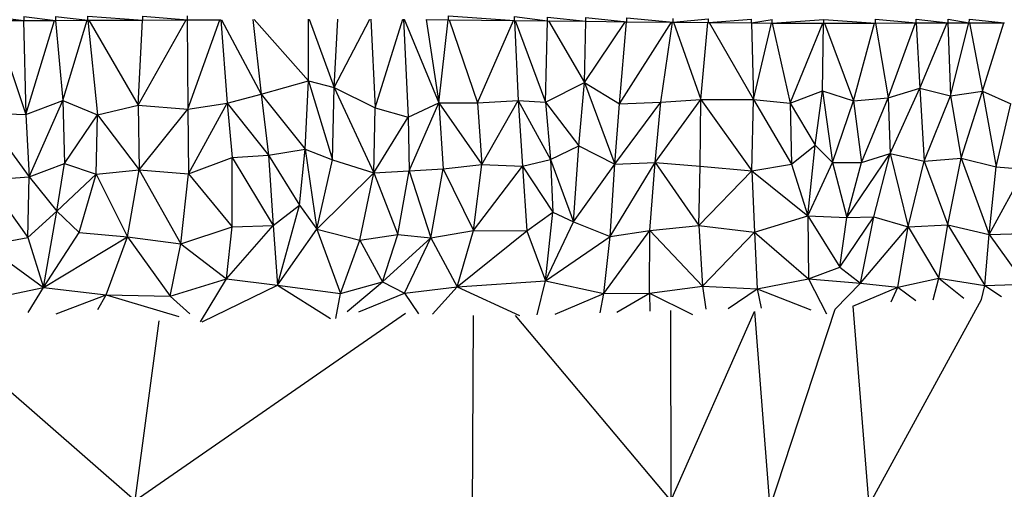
# Model space of a CAD drawing. Header units: millimetres. Extents: x 0 to 2209, y 0 to 979.
# Tile 19 of 27: x 1446 to 1760, y 620 to 770. Entities that reach past the tile are written whole.
import ezdxf

# ---------------------------------------------------------------- set-up
doc = ezdxf.new("R2010")
doc.units = ezdxf.units.MM
doc.header["$MEASUREMENT"] = 0
doc.layers.add('Crea2D$visibili$tangenti', color=7, linetype='Continuous', true_color=0x000000)

msp = doc.modelspace()

# ---------------------------------------------------------------- linework, layer by layer
at = {"layer": 'Crea2D$visibili$tangenti'}
for p, q in [((1438.19, 770.79), (1447.75, 769.57)), ((1438.19, 769.52), (1447.75, 769.57)), ((1438.34, 769.52), (1448.37, 739.57)), ((1447.66, 769.57), (1448.37, 739.57)), ((1447.7, 770.82), (1457.83, 769.6)), ((1447.7, 770.82), (1447.75, 769.57)), ((1447.75, 769.57), (1457.83, 769.6)), ((1448.37, 739.57), (1457.55, 769.6)), ((1457.78, 770.85), (1457.83, 769.6)), ((1457.78, 770.85), (1468.12, 769.65)), ((1457.78, 769.6), (1460.12, 744.02)), ((1457.83, 769.6), (1468.12, 769.65)), ((1460.12, 744.02), (1467.89, 769.65)), ((1468.12, 769.65), (1468.12, 770.9)), ((1468.12, 770.9), (1485.62, 769.71)), ((1468.12, 769.65), (1485.62, 769.71)), ((1468.13, 769.65), (1471.2, 739.46)), ((1468.41, 769.65), (1484.2, 742.54)), ((1484.2, 742.54), (1499.49, 769.76)), ((1484.2, 742.54), (1485.54, 769.71)), ((1485.62, 769.71), (1485.62, 770.96)), ((1485.62, 770.96), (1499.88, 769.76)), ((1485.62, 769.71), (1499.88, 769.76)), ((1499.83, 769.76), (1499.98, 741.32)), ((1499.88, 769.76), (1499.88, 771.01)), ((1499.88, 769.76), (1510.48, 769.81)), ((1499.98, 741.32), (1510.22, 769.81)), ((1510.48, 769.81), (1512.52, 743.17)), ((1510.75, 769.81), (1523.43, 746.12)), ((1520.69, 769.89), (1523.43, 746.12)), ((1521.14, 769.89), (1538.48, 750.31)), ((1538.48, 750.31), (1538.48, 769.94)), ((1538.7, 769.94), (1546.62, 748.16)), ((1546.62, 748.16), (1557.97, 769.99)), ((1546.62, 748.16), (1547.8, 769.97)), ((1558.31, 769.99), (1559.73, 741.77)), ((1559.73, 741.77), (1568.54, 769.96)), ((1568.75, 769.96), (1570.23, 738.71)), ((1568.97, 769.95), (1580, 743.33)), ((1575.97, 769.88), (1580, 743.33)), ((1575.98, 769.88), (1583.14, 769.8)), ((1580, 743.33), (1583.02, 769.8)), ((1583.14, 769.8), (1583.14, 771.02)), ((1583.14, 771.02), (1604.14, 769.57)), ((1583.14, 769.8), (1604.11, 769.57)), ((1583.29, 769.8), (1592.28, 743.35)), ((1592.28, 743.35), (1603.82, 769.57)), ((1604.11, 769.57), (1605.29, 744.1)), ((1604.14, 769.57), (1604.14, 770.79)), ((1604.14, 770.79), (1614.69, 769.46)), ((1604.14, 769.57), (1614.69, 769.46)), ((1604.31, 769.57), (1614, 743.51)), ((1614, 743.51), (1614.62, 769.46)), ((1614.69, 769.46), (1614.69, 770.66)), ((1614.69, 770.66), (1626.91, 769.32)), ((1614.69, 769.46), (1626.91, 769.32)), ((1614.99, 769.46), (1626.44, 749.78)), ((1626.44, 749.78), (1626.85, 769.32)), ((1626.44, 749.78), (1639.5, 769.19)), ((1626.91, 769.32), (1626.91, 770.53)), ((1626.91, 770.53), (1639.97, 769.18)), ((1626.91, 769.32), (1639.97, 769.18)), ((1637.61, 743.06), (1639.86, 769.18)), ((1637.61, 743.06), (1654.2, 769.04)), ((1639.97, 769.18), (1639.97, 770.39)), ((1639.97, 770.39), (1654.64, 769.03)), ((1639.97, 769.18), (1654.64, 769.03)), ((1650.72, 743.52), (1654.5, 769.03)), ((1654.64, 769.03), (1654.64, 770.23)), ((1654.64, 769.03), (1665.93, 770.09)), ((1654.64, 769.03), (1665.93, 768.92)), ((1654.81, 769.03), (1663.47, 744.42)), ((1663.47, 744.42), (1665.77, 768.92)), ((1665.93, 768.92), (1665.93, 770.09)), ((1665.93, 768.92), (1679.67, 769.95)), ((1665.93, 768.92), (1679.67, 768.77)), ((1666.18, 768.92), (1680.34, 744.39)), ((1679.67, 768.77), (1679.67, 769.95)), ((1679.67, 768.77), (1686.2, 769.88)), ((1686.2, 768.71), (1702.75, 769.89)), ((1686.2, 768.71), (1686.2, 769.88)), ((1702.75, 769.89), (1719.16, 768.74)), ((1702.75, 768.72), (1702.75, 769.89)), ((1719.16, 768.74), (1719.16, 769.93)), ((1719.16, 769.93), (1732.16, 768.76)), ((1732.16, 768.76), (1732.16, 769.95)), ((1732.16, 769.95), (1742.35, 768.78)), ((1742.35, 768.78), (1742.35, 769.96)), ((1742.35, 769.96), (1749.08, 768.78)), ((1749.08, 768.78), (1749.14, 769.96)), ((1749.14, 769.96), (1760.32, 768.79)), ((1679.63, 768.77), (1680.34, 744.39)), ((1679.67, 768.77), (1686.2, 768.71)), ((1680.34, 744.39), (1686, 768.71)), ((1686.2, 768.71), (1702.75, 768.72)), ((1686.28, 768.71), (1691.94, 743.21)), ((1691.94, 743.21), (1702.39, 768.72)), ((1702.28, 747.19), (1702.64, 768.72)), ((1702.75, 768.72), (1719.15, 768.74)), ((1702.88, 768.72), (1712.15, 743.98)), ((1712.15, 743.98), (1718.88, 768.74)), ((1719.15, 768.74), (1723.23, 744.9)), ((1719.16, 768.74), (1732.14, 768.76)), ((1723.23, 744.9), (1731.88, 768.76)), ((1732.14, 768.76), (1733.31, 748.04)), ((1732.16, 768.76), (1742.35, 768.78)), ((1733.31, 748.04), (1741.98, 768.78)), ((1742.27, 768.78), (1743.12, 745.53)), ((1742.35, 768.78), (1749.08, 768.78)), ((1743.12, 745.53), (1748.88, 768.78)), ((1749.08, 768.78), (1760.31, 768.79)), ((1749.15, 768.78), (1753.31, 747.07)), ((1753.31, 747.07), (1760.07, 768.79)), ((1523.43, 746.12), (1538.48, 750.31)), ((1537.38, 728.56), (1538.48, 750.31)), ((1538.48, 750.31), (1546.62, 748.16)), ((1538.48, 750.31), (1546.1, 725.14)), ((1546.1, 725.14), (1546.62, 748.16)), ((1546.62, 748.16), (1559.32, 721.05)), ((1546.62, 748.16), (1559.73, 741.77)), ((1614, 743.51), (1626.44, 749.78)), ((1624.61, 729.67), (1626.44, 749.78)), ((1626.44, 749.78), (1636.1, 723.75)), ((1626.44, 749.78), (1637.61, 743.06)), ((1691.94, 743.21), (1702.28, 747.19)), ((1699.93, 729.82), (1702.28, 747.19)), ((1702.28, 747.19), (1705.52, 724.3)), ((1702.28, 747.19), (1712.15, 743.98)), ((1723.23, 744.9), (1733.31, 748.04)), ((1723.85, 727.23), (1733.31, 748.04)), ((1733.31, 748.04), (1734.71, 724.76)), ((1733.31, 748.04), (1743.12, 745.53)), ((1743.12, 745.53), (1753.31, 747.07)), ((1746.52, 725.71), (1753.31, 747.07)), ((1753.31, 747.07), (1757.59, 722.93)), ((1753.31, 747.07), (1762.35, 742.98)), ((1448.37, 739.57), (1460.12, 744.02)), ((1449.41, 719.77), (1460.12, 744.02)), ((1460.12, 744.02), (1460.75, 724)), ((1460.12, 744.02), (1471.2, 739.46)), ((1512.52, 743.17), (1523.43, 746.12)), ((1523.43, 746.12), (1537.38, 728.56)), ((1523.43, 746.12), (1525.68, 726.64)), ((1592.28, 743.35), (1605.29, 744.1)), ((1593.74, 723.63), (1605.29, 744.1)), ((1605.29, 744.1), (1615.62, 725.29)), ((1605.29, 744.1), (1614, 743.51)), ((1605.29, 744.1), (1606.64, 723.18)), ((1648.95, 724.28), (1663.47, 744.42)), ((1650.72, 743.52), (1663.47, 744.42)), ((1663.26, 723.16), (1663.47, 744.42)), ((1663.47, 744.42), (1679.77, 721.64)), ((1663.47, 744.42), (1680.34, 744.39)), ((1679.77, 721.64), (1680.34, 744.39)), ((1680.34, 744.39), (1691.94, 743.21)), ((1680.34, 744.39), (1692.46, 723.77)), ((1705.52, 724.3), (1712.15, 743.98)), ((1712.15, 743.98), (1723.23, 744.9)), ((1712.15, 743.98), (1714.76, 724.27)), ((1714.76, 724.27), (1723.23, 744.9)), ((1723.23, 744.9), (1723.85, 727.23)), ((1734.71, 724.76), (1743.12, 745.53)), ((1743.12, 745.53), (1746.52, 725.71)), ((1471.2, 739.46), (1484.2, 742.54)), ((1484.2, 742.54), (1499.98, 741.32)), ((1484.2, 742.54), (1484.52, 721.96)), ((1484.52, 721.96), (1499.98, 741.32)), ((1499.98, 741.32), (1512.52, 743.17)), ((1499.98, 741.32), (1500.19, 720.68)), ((1500.19, 720.68), (1512.52, 743.17)), ((1512.52, 743.17), (1525.68, 726.64)), ((1512.52, 743.17), (1514.19, 725.87)), ((1559.32, 721.05), (1559.73, 741.77)), ((1559.73, 741.77), (1570.23, 738.71)), ((1570.23, 738.71), (1580, 743.33)), ((1570.6, 721.71), (1580, 743.33)), ((1580, 743.33), (1592.28, 743.35)), ((1580, 743.33), (1593.74, 723.63)), ((1580, 743.33), (1581.41, 722.27)), ((1592.28, 743.35), (1593.74, 723.63)), ((1614, 743.51), (1615.62, 725.29)), ((1614, 743.51), (1624.61, 729.67)), ((1636.1, 723.75), (1650.72, 743.52)), ((1636.1, 723.75), (1637.61, 743.06)), ((1637.61, 743.06), (1650.72, 743.52)), ((1648.95, 724.28), (1650.72, 743.52)), ((1691.94, 743.21), (1692.46, 723.77)), ((1691.94, 743.21), (1699.93, 729.82)), ((1757.59, 722.93), (1762.35, 742.98)), ((1434.58, 740.19), (1449.41, 719.77)), ((1434.58, 740.19), (1448.37, 739.57)), ((1448.37, 739.57), (1449.41, 719.77)), ((1460.75, 724), (1471.2, 739.46)), ((1470.78, 720.6), (1471.2, 739.46)), ((1471.2, 739.46), (1484.52, 721.96)), ((1559.32, 721.05), (1570.23, 738.71)), ((1570.23, 738.71), (1570.6, 721.71)), ((1525.68, 726.64), (1537.38, 728.56)), ((1535.6, 710.69), (1537.38, 728.56)), ((1537.38, 728.56), (1541.14, 703.05)), ((1537.38, 728.56), (1546.1, 725.14)), ((1615.62, 725.29), (1624.61, 729.67)), ((1622.93, 705.39), (1624.61, 729.67)), ((1624.61, 729.67), (1636.1, 723.75)), ((1692.46, 723.77), (1699.93, 729.82)), ((1697.57, 707.33), (1699.93, 729.82)), ((1699.93, 729.82), (1705.52, 724.3)), ((1500.19, 720.68), (1514.19, 725.87)), ((1514.13, 703.81), (1514.19, 725.87)), ((1514.19, 725.87), (1525.68, 726.64)), ((1514.19, 725.87), (1527.19, 704.23)), ((1525.68, 726.64), (1535.6, 710.69)), ((1525.68, 726.64), (1527.19, 704.23)), ((1541.14, 703.05), (1546.1, 725.14)), ((1546.1, 725.14), (1559.32, 721.05)), ((1606.64, 723.18), (1615.62, 725.29)), ((1615.62, 725.29), (1622.93, 705.39)), ((1615.62, 725.29), (1616.3, 708.45)), ((1710, 706.8), (1723.85, 727.23)), ((1714.76, 724.27), (1723.85, 727.23)), ((1718.62, 706.99), (1723.85, 727.23)), ((1723.85, 727.23), (1734.71, 724.76)), ((1723.85, 727.23), (1729.64, 703.79)), ((1734.71, 724.76), (1746.52, 725.71)), ((1742.23, 704.5), (1746.52, 725.71)), ((1746.52, 725.71), (1755.39, 701.4)), ((1746.52, 725.71), (1757.59, 722.93)), ((1449.41, 719.77), (1460.75, 724)), ((1458.24, 708.77), (1460.75, 724)), ((1460.75, 724), (1470.78, 720.6)), ((1470.78, 720.6), (1484.52, 721.96)), ((1480.8, 700.68), (1484.52, 721.96)), ((1484.52, 721.96), (1497.73, 698.45)), ((1484.52, 721.96), (1500.19, 720.68)), ((1570.6, 721.71), (1581.41, 722.27)), ((1577.49, 700.29), (1581.41, 722.27)), ((1581.41, 722.27), (1593.74, 723.63)), ((1581.41, 722.27), (1591.02, 702.66)), ((1591.02, 702.66), (1593.74, 723.63)), ((1591.02, 702.66), (1606.64, 723.18)), ((1593.74, 723.63), (1606.64, 723.18)), ((1606.64, 723.18), (1608.1, 702.59)), ((1606.64, 723.18), (1616.3, 708.45)), ((1622.93, 705.39), (1636.1, 723.75)), ((1634.58, 700.79), (1648.95, 724.28)), ((1634.58, 700.79), (1636.1, 723.75)), ((1636.1, 723.75), (1648.95, 724.28)), ((1647.27, 702.7), (1648.95, 724.28)), ((1648.95, 724.28), (1662.89, 704.2)), ((1648.95, 724.28), (1663.26, 723.16)), ((1662.89, 704.2), (1663.26, 723.16)), ((1663.26, 723.16), (1679.77, 721.64)), ((1679.77, 721.64), (1692.46, 723.77)), ((1692.46, 723.77), (1697.57, 707.33)), ((1697.57, 707.33), (1705.52, 724.3)), ((1705.52, 724.3), (1710, 706.8)), ((1705.52, 724.3), (1714.76, 724.27)), ((1710, 706.8), (1714.76, 724.27)), ((1729.64, 703.79), (1734.71, 724.76)), ((1734.71, 724.76), (1742.23, 704.5)), ((1755.39, 701.4), (1757.59, 722.93)), ((1755.39, 701.4), (1766.73, 722.17)), ((1757.59, 722.93), (1766.73, 722.17)), ((1435.89, 718.8), (1449.41, 719.77)), ((1435.89, 718.8), (1449, 700.44)), ((1449, 700.44), (1449.41, 719.77)), ((1449.41, 719.77), (1458.24, 708.77)), ((1458.24, 708.77), (1470.78, 720.6)), ((1465.35, 702.05), (1470.78, 720.6)), ((1470.78, 720.6), (1480.8, 700.68)), ((1497.73, 698.45), (1500.19, 720.68)), ((1500.19, 720.68), (1514.13, 703.81)), ((1541.14, 703.05), (1559.32, 721.05)), ((1554.87, 699.58), (1559.32, 721.05)), ((1559.32, 721.05), (1570.6, 721.71)), ((1559.32, 721.05), (1566.99, 701.36)), ((1566.99, 701.36), (1570.6, 721.71)), ((1570.6, 721.71), (1577.49, 700.29)), ((1662.89, 704.2), (1679.77, 721.64)), ((1679.77, 721.64), (1697.57, 707.33)), ((1679.77, 721.64), (1680.65, 702.11)), ((1527.19, 704.23), (1535.6, 710.69)), ((1528.6, 685.27), (1535.6, 710.69)), ((1535.6, 710.69), (1541.14, 703.05)), ((1449, 700.44), (1458.24, 708.77)), ((1453.96, 684.5), (1458.24, 708.77)), ((1458.24, 708.77), (1465.35, 702.05)), ((1608.1, 702.59), (1616.3, 708.45)), ((1614.05, 686.66), (1616.3, 708.45)), ((1616.3, 708.45), (1622.93, 705.39)), ((1680.65, 702.11), (1697.57, 707.33)), ((1697.57, 707.33), (1707.86, 690.93)), ((1697.57, 707.33), (1697.83, 687.29)), ((1697.57, 707.33), (1710, 706.8)), ((1707.86, 690.93), (1718.62, 706.99)), ((1707.86, 690.93), (1710, 706.8)), ((1710, 706.8), (1718.62, 706.99)), ((1714.39, 685.84), (1718.62, 706.99)), ((1718.62, 706.99), (1729.64, 703.79)), ((1497.73, 698.45), (1514.13, 703.81)), ((1512.35, 687.25), (1527.19, 704.23)), ((1512.35, 687.25), (1514.13, 703.81)), ((1514.13, 703.81), (1527.19, 704.23)), ((1527.19, 704.23), (1528.6, 685.27)), ((1528.6, 685.27), (1541.14, 703.05)), ((1541.14, 703.05), (1548.71, 682.61)), ((1541.14, 703.05), (1554.87, 699.58)), ((1614.05, 686.66), (1622.93, 705.39)), ((1622.93, 705.39), (1634.58, 700.79)), ((1647.27, 702.7), (1662.89, 704.2)), ((1662.89, 704.2), (1664.09, 684.89)), ((1662.89, 704.2), (1680.65, 702.11)), ((1714.39, 685.84), (1729.64, 703.79)), ((1726.25, 684.63), (1729.64, 703.79)), ((1729.64, 703.79), (1742.23, 704.5)), ((1729.64, 703.79), (1739.41, 687.43)), ((1739.41, 687.43), (1742.23, 704.5)), ((1742.23, 704.5), (1753.98, 685.18)), ((1742.23, 704.5), (1755.39, 701.4)), ((1435.57, 697.99), (1449, 700.44)), ((1449, 700.44), (1453.96, 684.5)), ((1453.96, 684.5), (1465.35, 702.05)), ((1453.96, 684.5), (1480.8, 700.68)), ((1465.35, 702.05), (1480.8, 700.68)), ((1474.01, 682.16), (1480.8, 700.68)), ((1480.8, 700.68), (1494.33, 681.79)), ((1480.8, 700.68), (1497.73, 698.45)), ((1554.87, 699.58), (1566.99, 701.36)), ((1562.08, 686.32), (1566.99, 701.36)), ((1562.08, 686.32), (1577.49, 700.29)), ((1566.99, 701.36), (1577.49, 700.29)), ((1569.07, 682.66), (1577.49, 700.29)), ((1577.49, 700.29), (1591.02, 702.66)), ((1577.49, 700.29), (1585.84, 684.66)), ((1585.84, 684.66), (1591.02, 702.66)), ((1585.84, 684.66), (1608.1, 702.59)), ((1591.02, 702.66), (1608.1, 702.59)), ((1608.1, 702.59), (1614.05, 686.66)), ((1614.05, 686.66), (1634.58, 700.79)), ((1632.59, 682.57), (1647.27, 702.7)), ((1632.59, 682.57), (1634.58, 700.79)), ((1634.58, 700.79), (1647.27, 702.7)), ((1647.16, 682.7), (1647.27, 702.7)), ((1647.27, 702.7), (1664.09, 684.89)), ((1664.09, 684.89), (1680.65, 702.11)), ((1680.65, 702.11), (1697.83, 687.29)), ((1680.65, 702.11), (1681.43, 684.05)), ((1753.98, 685.18), (1755.39, 701.4)), ((1755.39, 701.4), (1766.15, 701.71)), ((1755.39, 701.4), (1766.78, 685.51)), ((1435.57, 697.99), (1453.96, 684.5)), ((1494.33, 681.79), (1497.73, 698.45)), ((1497.73, 698.45), (1512.35, 687.25)), ((1548.71, 682.61), (1554.87, 699.58)), ((1554.87, 699.58), (1562.08, 686.32)), ((1697.83, 687.29), (1707.86, 690.93)), ((1707.86, 690.93), (1714.39, 685.84)), ((1681.43, 684.05), (1697.83, 687.29)), ((1697.83, 687.29), (1714.39, 685.84)), ((1697.83, 687.29), (1703.58, 676.07)), ((1726.25, 684.63), (1739.41, 687.43)), ((1737.6, 680.6), (1739.41, 687.43)), ((1739.41, 687.43), (1747.33, 681.06)), ((1739.41, 687.43), (1753.98, 685.18)), ((1433.9, 680.3), (1453.96, 684.5)), ((1449.17, 676.5), (1453.96, 684.5)), ((1453.96, 684.5), (1474.01, 682.16)), ((1494.33, 681.79), (1512.35, 687.25)), ((1504, 673.58), (1512.35, 687.25)), ((1504.58, 673.6), (1528.6, 685.27)), ((1512.35, 687.25), (1528.6, 685.27)), ((1528.6, 685.27), (1545.45, 674.65)), ((1528.6, 685.27), (1548.71, 682.61)), ((1548.71, 682.61), (1562.08, 686.32)), ((1550.8, 676.89), (1562.08, 686.32)), ((1562.08, 686.32), (1569.07, 682.66)), ((1569.07, 682.66), (1585.84, 684.66)), ((1577.98, 676.01), (1585.84, 684.66)), ((1585.84, 684.66), (1614.05, 686.66)), ((1585.84, 684.66), (1605.71, 675.6)), ((1611.37, 675.79), (1614.05, 686.66)), ((1614.05, 686.66), (1632.59, 682.57)), ((1647.16, 682.7), (1664.09, 684.89)), ((1664.09, 684.89), (1681.43, 684.05)), ((1664.09, 684.89), (1665.12, 677.58)), ((1706.29, 677.59), (1714.39, 685.84)), ((1711.92, 678.59), (1726.25, 684.63)), ((1714.39, 685.84), (1726.25, 684.63)), ((1724.15, 679.97), (1726.25, 684.63)), ((1726.25, 684.63), (1732.08, 680.34)), ((1753.01, 680.63), (1753.98, 685.18)), ((1753.98, 685.18), (1766.78, 685.51)), ((1753.98, 685.18), (1759.31, 681.62)), ((1458.06, 676.16), (1474.01, 682.16)), ((1471.31, 677.47), (1474.01, 682.16)), ((1474.01, 682.16), (1497.15, 675.21)), ((1474.01, 682.16), (1494.33, 681.79)), ((1494.33, 681.79), (1500.63, 676.08)), ((1547.16, 674.62), (1548.71, 682.61)), ((1554.56, 676.76), (1569.07, 682.66)), ((1569.07, 682.66), (1573.53, 676.16)), ((1617.06, 675.98), (1632.59, 682.57)), ((1631.41, 676.46), (1632.59, 682.57)), ((1632.59, 682.57), (1647.16, 682.7)), ((1636.75, 676.63), (1647.16, 682.7)), ((1647.16, 682.7), (1660.85, 675.85)), ((1647.16, 682.7), (1647.29, 676.98)), ((1672.2, 677.81), (1681.43, 684.05)), ((1681.43, 684.05), (1698.58, 677.36)), ((1681.43, 684.05), (1682.73, 677.93)), ((1711.92, 678.59), (1717.08, 615.02)), ((1717.08, 615.02), (1753.01, 680.63)), ((1416.31, 675.06), (1483.23, 616.65)), ((1483.23, 616.65), (1569.35, 676.29)), ((1590.72, 604.89), (1591.04, 675.59)), ((1604.36, 675.56), (1653.93, 616.5)), ((1653.86, 677.2), (1653.93, 616.5)), ((1653.93, 616.5), (1680.57, 676.89)), ((1680.57, 676.89), (1685.48, 614.23)), ((1685.48, 614.23), (1706.29, 677.59)), ((1483.23, 616.65), (1490.85, 673.83))]:
    msp.add_line(p, q, dxfattribs=at)

doc.saveas('drawing.dxf')
